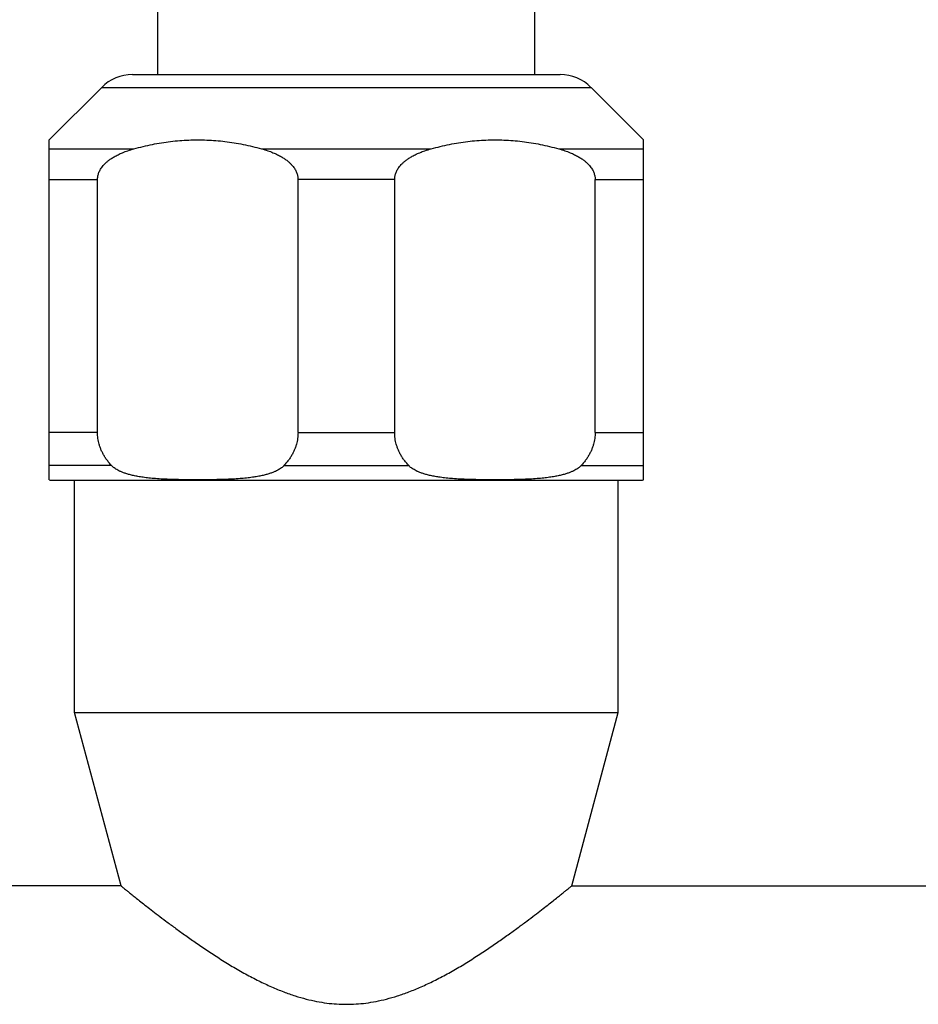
# Model space of a CAD drawing. Header units: millimetres. Extents: x 95 to 1084, y -153 to 904.
# Tile 22 of 27: x 219 to 281, y 542 to 610. Entities that reach past the tile are written whole.
import ezdxf

# ---------------------------------------------------------------- set-up
doc = ezdxf.new("R2010")
doc.units = ezdxf.units.MM
doc.header["$LTSCALE"] = 30.734
doc.layers.get('0').update_dxf_attribs({"linetype": 'CONTINUOUS'})

msp = doc.modelspace()

# ---------------------------------------------------------------- linework, layer by layer
at = {"color": 7, "linetype": 'CONTINUOUS'}
for p, q in [((228.894, 606.351), (228.894, 816.152)), ((254.894, 606.351), (254.894, 816.152)), ((227.137, 606.351), (256.651, 606.351)), ((221.394, 601.851), (225.015, 605.473)), ((262.394, 601.851), (258.773, 605.473)), ((221.394, 578.382), (221.394, 601.851)), ((262.394, 578.382), (262.394, 601.851)), ((224.729, 581.643), (224.729, 599.109)), ((238.559, 581.643), (238.559, 599.109)), ((245.229, 581.643), (245.229, 599.109)), ((259.059, 581.643), (259.059, 599.109)), ((221.694, 578.351), (262.094, 578.351)), ((223.144, 562.311), (223.144, 578.351)), ((260.644, 562.311), (260.644, 578.351)), ((223.144, 562.311), (260.644, 562.311)), ((226.348, 550.351), (223.144, 562.311)), ((257.44, 550.351), (260.644, 562.311)), ((226.348, 550.351), (189.268, 550.351)), ((257.44, 550.351), (294.526, 550.351))]:
    msp.add_line(p, q, dxfattribs=at)
at = {"color": 9, "linetype": 'CONTINUOUS'}
for p, q in [((225.015, 605.473), (258.773, 605.473)), ((221.394, 601.23), (227.24, 601.23)), ((236.048, 601.23), (247.74, 601.23)), ((256.548, 601.23), (262.394, 601.23)), ((221.394, 599.109), (224.729, 599.109)), ((245.229, 599.109), (238.559, 599.109)), ((259.059, 599.109), (262.394, 599.109)), ((224.729, 581.643), (221.394, 581.643)), ((238.559, 581.643), (245.229, 581.643)), ((259.059, 581.643), (262.394, 581.643)), ((225.701, 579.363), (221.394, 579.363)), ((237.587, 579.363), (246.201, 579.363)), ((258.087, 579.363), (262.394, 579.363))]:
    msp.add_line(p, q, dxfattribs=at)
at = {"color": 7, "linetype": 'CONTINUOUS'}
for centre, radius, start, end in [((227.137, 603.351), 3, 90, 135), ((256.651, 603.351), 3, 45, 90), ((221.694, 579.851), 1.5, 258.2566, 270), ((262.094, 579.851), 1.5, 270, 281.7434)]:
    msp.add_arc(centre, radius, start, end, dxfattribs=at)
for points, knots in [([(227.24, 601.23), (227.452, 601.289), (227.874, 601.398), (228.508, 601.538), (229.139, 601.653), (229.768, 601.741), (230.394, 601.805), (231.019, 601.843), (231.644, 601.856), (232.269, 601.843), (232.894, 601.805), (233.52, 601.741), (234.149, 601.653), (234.78, 601.538), (235.414, 601.398), (235.836, 601.289), (236.048, 601.23)], [0, 0, 0, 0, 0.073865, 0.14661, 0.218389, 0.289437, 0.359933, 0.430043, 0.5, 0.569957, 0.640067, 0.710563, 0.781611, 0.85339, 0.926135, 1, 1, 1, 1]), ([(247.74, 601.23), (247.952, 601.289), (248.374, 601.398), (249.008, 601.538), (249.639, 601.653), (250.268, 601.741), (250.894, 601.805), (251.519, 601.843), (252.144, 601.856), (252.769, 601.843), (253.394, 601.805), (254.02, 601.741), (254.649, 601.653), (255.28, 601.538), (255.914, 601.398), (256.336, 601.289), (256.548, 601.23)], [0, 0, 0, 0, 0.073865, 0.14661, 0.218389, 0.289437, 0.359933, 0.430043, 0.5, 0.569957, 0.640067, 0.710563, 0.781611, 0.85339, 0.926135, 1, 1, 1, 1]), ([(224.729, 599.109), (224.729, 599.144), (224.732, 599.216), (224.746, 599.324), (224.77, 599.433), (224.804, 599.544), (224.849, 599.657), (224.907, 599.773), (224.979, 599.892), (225.069, 600.016), (225.178, 600.143), (225.31, 600.275), (225.469, 600.411), (225.66, 600.55), (225.887, 600.691), (226.154, 600.833), (226.468, 600.973), (226.834, 601.11), (227.098, 601.191), (227.24, 601.23)], [0, 0, 0, 0, 0.030432, 0.061218, 0.092706, 0.125494, 0.160046, 0.19672, 0.236274, 0.279321, 0.326708, 0.379436, 0.438571, 0.50533, 0.580956, 0.66665, 0.763869, 0.874326, 1, 1, 1, 1]), ([(236.048, 601.23), (236.19, 601.191), (236.454, 601.11), (236.82, 600.973), (237.134, 600.833), (237.401, 600.691), (237.628, 600.55), (237.819, 600.411), (237.978, 600.275), (238.11, 600.143), (238.219, 600.015), (238.309, 599.892), (238.381, 599.773), (238.439, 599.657), (238.484, 599.543), (238.518, 599.433), (238.542, 599.324), (238.556, 599.216), (238.559, 599.144), (238.559, 599.109)], [0, 0, 0, 0, 0.125637, 0.236083, 0.333301, 0.419006, 0.49465, 0.561424, 0.620573, 0.673302, 0.720698, 0.763741, 0.8033, 0.839972, 0.874518, 0.907305, 0.938791, 0.969572, 1, 1, 1, 1]), ([(245.229, 599.109), (245.229, 599.144), (245.232, 599.216), (245.246, 599.324), (245.27, 599.433), (245.304, 599.544), (245.349, 599.657), (245.407, 599.773), (245.479, 599.892), (245.569, 600.016), (245.678, 600.143), (245.81, 600.275), (245.969, 600.411), (246.16, 600.55), (246.387, 600.691), (246.654, 600.833), (246.968, 600.973), (247.334, 601.11), (247.598, 601.191), (247.74, 601.23)], [0, 0, 0, 0, 0.030432, 0.061218, 0.092706, 0.125494, 0.160046, 0.19672, 0.236274, 0.279321, 0.326708, 0.379436, 0.438571, 0.50533, 0.580956, 0.66665, 0.763869, 0.874326, 1, 1, 1, 1]), ([(256.548, 601.23), (256.69, 601.191), (256.954, 601.11), (257.32, 600.973), (257.634, 600.833), (257.901, 600.691), (258.128, 600.55), (258.319, 600.411), (258.478, 600.275), (258.61, 600.143), (258.719, 600.015), (258.809, 599.892), (258.881, 599.773), (258.939, 599.657), (258.984, 599.543), (259.018, 599.433), (259.042, 599.324), (259.056, 599.216), (259.059, 599.144), (259.059, 599.109)], [0, 0, 0, 0, 0.125637, 0.236083, 0.333301, 0.419006, 0.49465, 0.561424, 0.620573, 0.673302, 0.720698, 0.763741, 0.8033, 0.839972, 0.874518, 0.907305, 0.938791, 0.969572, 1, 1, 1, 1]), ([(225.701, 579.363), (225.636, 579.432), (225.513, 579.571), (225.349, 579.785), (225.208, 579.998), (225.089, 580.209), (224.988, 580.418), (224.906, 580.626), (224.84, 580.831), (224.79, 581.036), (224.755, 581.239), (224.734, 581.441), (224.729, 581.576), (224.729, 581.643)], [0, 0, 0, 0, 0.11256, 0.218472, 0.318624, 0.413848, 0.504909, 0.592506, 0.67727, 0.759834, 0.84079, 0.920649, 1, 1, 1, 1]), ([(238.559, 581.643), (238.559, 581.576), (238.554, 581.441), (238.533, 581.239), (238.498, 581.036), (238.448, 580.831), (238.382, 580.626), (238.3, 580.418), (238.199, 580.209), (238.08, 579.998), (237.939, 579.785), (237.775, 579.571), (237.652, 579.432), (237.587, 579.363)], [0, 0, 0, 0, 0.079351, 0.15921, 0.240166, 0.32273, 0.407494, 0.495091, 0.586152, 0.681376, 0.781528, 0.88744, 1, 1, 1, 1]), ([(246.201, 579.363), (246.136, 579.432), (246.013, 579.571), (245.849, 579.785), (245.708, 579.998), (245.589, 580.209), (245.488, 580.418), (245.406, 580.626), (245.34, 580.831), (245.29, 581.036), (245.255, 581.239), (245.234, 581.441), (245.229, 581.576), (245.229, 581.643)], [0, 0, 0, 0, 0.11256, 0.218472, 0.318624, 0.413848, 0.504909, 0.592506, 0.67727, 0.759834, 0.84079, 0.920649, 1, 1, 1, 1]), ([(259.059, 581.643), (259.059, 581.576), (259.054, 581.441), (259.033, 581.239), (258.998, 581.036), (258.948, 580.831), (258.882, 580.626), (258.8, 580.418), (258.699, 580.209), (258.58, 579.998), (258.439, 579.785), (258.275, 579.571), (258.152, 579.432), (258.087, 579.363)], [0, 0, 0, 0, 0.079351, 0.15921, 0.240166, 0.32273, 0.407494, 0.495091, 0.586152, 0.681376, 0.781528, 0.88744, 1, 1, 1, 1]), ([(237.587, 579.363), (237.562, 579.336), (237.505, 579.281), (237.407, 579.201), (237.29, 579.121), (237.152, 579.042), (236.992, 578.962), (236.806, 578.885), (236.592, 578.81), (236.348, 578.738), (236.07, 578.67), (235.755, 578.608), (235.398, 578.552), (234.995, 578.503), (234.54, 578.462), (234.024, 578.429), (233.438, 578.405), (232.771, 578.389), (232.03, 578.381), (231.257, 578.381), (230.515, 578.389), (229.849, 578.405), (229.263, 578.429), (228.748, 578.462), (228.292, 578.503), (227.889, 578.552), (227.533, 578.608), (227.217, 578.67), (226.94, 578.738), (226.695, 578.81), (226.482, 578.885), (226.296, 578.962), (226.136, 579.042), (225.998, 579.121), (225.881, 579.201), (225.783, 579.281), (225.726, 579.336), (225.701, 579.363)], [0, 0, 0, 0, 0.009121, 0.019348, 0.030822, 0.043728, 0.058235, 0.074555, 0.092917, 0.11357, 0.136785, 0.162858, 0.192144, 0.225078, 0.262173, 0.304056, 0.35151, 0.405561, 0.46716, 0.532947, 0.59462, 0.648597, 0.696018, 0.737877, 0.774958, 0.807883, 0.837164, 0.863233, 0.886444, 0.907095, 0.925454, 0.941771, 0.956276, 0.96918, 0.980653, 0.99088, 1, 1, 1, 1]), ([(258.087, 579.363), (258.062, 579.336), (258.005, 579.281), (257.907, 579.201), (257.79, 579.121), (257.652, 579.042), (257.492, 578.962), (257.306, 578.885), (257.092, 578.81), (256.848, 578.738), (256.57, 578.67), (256.255, 578.608), (255.898, 578.552), (255.495, 578.503), (255.04, 578.462), (254.524, 578.429), (253.938, 578.405), (253.271, 578.389), (252.529, 578.381), (251.756, 578.381), (251.015, 578.389), (250.348, 578.405), (249.763, 578.429), (249.248, 578.462), (248.792, 578.503), (248.389, 578.552), (248.033, 578.608), (247.717, 578.67), (247.44, 578.738), (247.195, 578.81), (246.982, 578.885), (246.796, 578.962), (246.636, 579.042), (246.498, 579.121), (246.381, 579.201), (246.283, 579.281), (246.226, 579.336), (246.201, 579.363)], [0, 0, 0, 0, 0.00912, 0.019347, 0.030821, 0.043727, 0.058234, 0.074553, 0.092914, 0.113567, 0.136782, 0.162855, 0.192143, 0.225078, 0.262177, 0.304064, 0.351522, 0.405581, 0.467166, 0.532975, 0.594656, 0.648619, 0.696032, 0.737886, 0.774965, 0.807888, 0.837169, 0.863237, 0.886447, 0.907097, 0.925456, 0.941773, 0.956278, 0.969182, 0.980654, 0.99088, 1, 1, 1, 1]), ([(226.348, 550.351), (226.355, 550.346), (226.38, 550.326), (226.437, 550.279), (226.534, 550.201), (226.67, 550.091), (226.848, 549.948), (227.069, 549.771), (227.336, 549.558), (227.652, 549.307), (228.02, 549.019), (228.442, 548.69), (228.922, 548.32), (229.464, 547.909), (230.071, 547.458), (230.743, 546.969), (231.481, 546.447), (232.28, 545.901), (233.133, 545.345), (234.023, 544.795), (234.93, 544.274), (235.832, 543.8), (236.709, 543.387), (237.549, 543.039), (238.348, 542.758), (239.107, 542.538), (239.834, 542.374), (240.535, 542.26), (241.219, 542.194), (241.894, 542.172), (242.569, 542.194), (243.253, 542.26), (243.954, 542.374), (244.681, 542.538), (245.44, 542.758), (246.239, 543.039), (247.079, 543.387), (247.956, 543.8), (248.858, 544.274), (249.765, 544.795), (250.655, 545.345), (251.508, 545.901), (252.307, 546.447), (253.045, 546.969), (253.717, 547.458), (254.324, 547.909), (254.866, 548.32), (255.346, 548.69), (255.768, 549.019), (256.136, 549.307), (256.452, 549.558), (256.719, 549.771), (256.94, 549.948), (257.118, 550.091), (257.254, 550.201), (257.351, 550.279), (257.408, 550.326), (257.433, 550.346), (257.44, 550.351)], [0, 0, 0, 0, 0.000683, 0.002739, 0.006189, 0.011072, 0.017436, 0.025346, 0.034877, 0.046116, 0.059155, 0.074091, 0.091019, 0.110021, 0.131154, 0.154428, 0.179771, 0.206981, 0.235664, 0.26519, 0.294735, 0.323441, 0.350657, 0.376067, 0.399674, 0.42168, 0.442386, 0.462122, 0.481219, 0.5, 0.518781, 0.537878, 0.557614, 0.57832, 0.600326, 0.623933, 0.649343, 0.676559, 0.705265, 0.73481, 0.764336, 0.793019, 0.820229, 0.845572, 0.868846, 0.889979, 0.908981, 0.925909, 0.940845, 0.953884, 0.965123, 0.974654, 0.982564, 0.988928, 0.993811, 0.997261, 0.999317, 1, 1, 1, 1])]:
    msp.add_open_spline(points, degree=3, knots=knots, dxfattribs=at)

doc.saveas('drawing.dxf')
